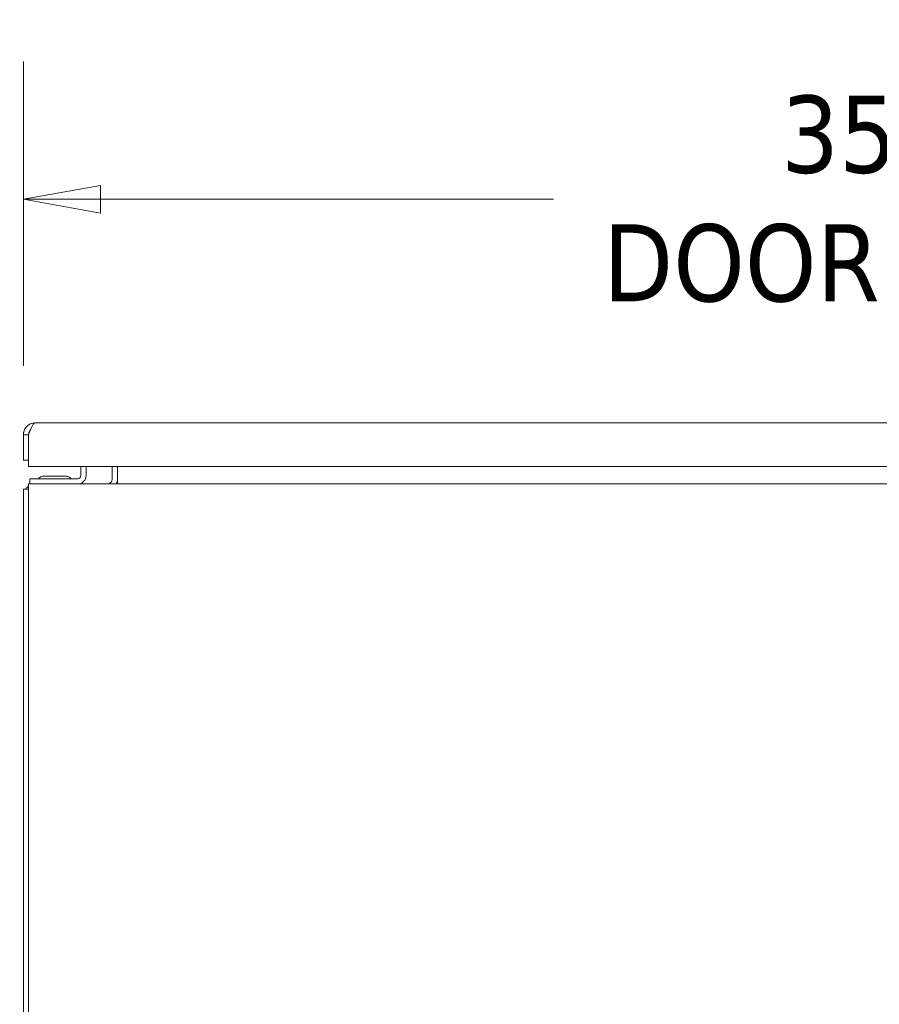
# Model space of a CAD drawing. Header units: inches. Extents: x 15 to 357, y 5 to 227.
# Tile 32 of 107: x 137 to 154, y 67 to 87. Entities that reach past the tile are written whole.
import ezdxf

# ---------------------------------------------------------------- set-up
doc = ezdxf.new("R2010")
doc.units = ezdxf.units.IN
doc.header["$LTSCALE"] = 22
doc.header["$MEASUREMENT"] = 0
doc.layers.get('0').update_dxf_attribs({"lineweight": 0})
doc.layers.add('Dimension (ANSI)', color=7, linetype='Continuous', lineweight=5)
doc.layers.add('Visible (ANSI)', color=7, linetype='Continuous', lineweight=5)
doc.styles.add('ROMANS', font='tahoma.ttf')
doc.dimstyles.new('Default (ANSI)', dxfattribs={"dimscale": 22, "dimtxt": 0.07, "dimasz": 0.07, "dimexe": 0.125, "dimexo": 0.0625, "dimgap": 0.031496, "dimtad": 0, "dimtih": 1, "dimtoh": 1, "dimrnd": 1e-08, "dimzin": 0, "dimdsep": 46, "dimtxsty": 'ROMANS', "dimblk": 'Filled-1', "dimcen": 0.09, "dimdle": 0.393701, "dimclrd": 256, "dimclre": 256, "dimclrt": 256, "dimadec": 0, "dimazin": 0, "dimtfac": 0.928571, "dimtofl": 0, "dimtmove": 0, "dimatfit": 3, "dimfxl": 1, "dimtolj": 1, "dimtzin": 0, "dimlwd": -1, "dimlwe": -1, "dimarcsym": 0})

# ---------------------------------------------------------------- blocks, each defined once
blk = doc.blocks.new('Filled-1')
at = {"color": 0}
for p, q in [((0, 0), (-1, 0.179)), ((-1, 0.179), (-1, -0.179)), ((-1, 0), (0, 0)), ((-1, -0.179), (0, 0))]:
    blk.add_line(p, q, dxfattribs=at)
at = {"color": 0, "flags": 128}
blk.add_lwpolyline([(-1, -0.179), (0, 0), (-1, 0.179), (-1, -0.179)], dxfattribs=at)
at = {"color": 0}
blk.add_solid([(-1, -0.179), (0, 0), (-1, 0.179), (-1, -0.179)], dxfattribs=at)
blk = doc.blocks.new('*D25')
at = {"layer": 'Defpoints', "color": 0, "transparency": 16777216}
for p in [(136.946, 83.034), (136.946, 78.331), (172.383, 78.331)]:
    blk.add_point(p, dxfattribs=at)
at = {"layer": 'Dimension (ANSI)', "transparency": 16777216}
for p, q in [((136.946, 79.706), (136.946, 85.784)), ((172.383, 79.706), (172.383, 85.784)), ((138.486, 83.034), (147.52, 83.034)), ((170.843, 83.034), (161.808, 83.034))]:
    blk.add_line(p, q, dxfattribs=at)
at = {"layer": 'Dimension (ANSI)', "transparency": 16777216, "xscale": 1.54000000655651, "yscale": 1.54000000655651, "zscale": 1.54000000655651, "rotation": 180}
blk.add_blockref('Filled-1', (136.946, 83.034), dxfattribs=at)
at = {"layer": 'Dimension (ANSI)', "transparency": 16777216, "xscale": 1.54000000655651, "yscale": 1.54000000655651, "zscale": 1.54000000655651}
blk.add_blockref('Filled-1', (172.383, 83.034), dxfattribs=at)
at = {"layer": 'Dimension (ANSI)', "transparency": 16777216, "insert": (154.664, 83.034), "char_height": 1.54, "attachment_point": 5, "style": 'ROMANS'}
blk.add_mtext('\\A1;\\fTahoma|b0|i0;\\H1.5400;35.44\\P\\fTahoma|b0|i0;\\H1.5400;DOOR WIDTH', dxfattribs=at)
blk = doc.blocks.new('*D27')
at = {"layer": 'Defpoints', "color": 0, "transparency": 16777216}
for p in [(137.05, 77.351), (132.024, 53.226), (137.19, 53.226)]:
    blk.add_point(p, dxfattribs=at)
at = {"layer": 'Dimension (ANSI)', "transparency": 16777216}
for p, q in [((135.675, 77.351), (129.274, 77.351)), ((132.024, 75.811), (132.024, 69.334)), ((132.024, 54.766), (132.024, 61.243)), ((135.815, 53.226), (129.274, 53.226))]:
    blk.add_line(p, q, dxfattribs=at)
at = {"layer": 'Dimension (ANSI)', "transparency": 16777216, "xscale": 1.54000000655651, "yscale": 1.54000000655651, "zscale": 1.54000000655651}
for p, rotation in [((132.024, 77.351), 90), ((132.024, 53.226), 270)]:
    blk.add_blockref('Filled-1', p, dxfattribs=dict(at, rotation=rotation))
at = {"layer": 'Dimension (ANSI)', "transparency": 16777216, "insert": (132.024, 65.289), "char_height": 1.54, "attachment_point": 5, "style": 'ROMANS'}
blk.add_mtext('\\A1;24.13\\PTUB\\PDEPTH', dxfattribs=at)
blk = doc.blocks.new('*D28')
at = {"layer": 'Defpoints', "color": 0, "transparency": 16777216}
for p in [(137.188, 78.574), (122.95, 53.226), (137.19, 53.226)]:
    blk.add_point(p, dxfattribs=at)
at = {"layer": 'Dimension (ANSI)', "transparency": 16777216}
for p, q in [((135.813, 78.574), (120.2, 78.574)), ((122.95, 77.034), (122.95, 67.436)), ((122.95, 54.766), (122.95, 64.015)), ((135.815, 53.226), (120.2, 53.226))]:
    blk.add_line(p, q, dxfattribs=at)
at = {"layer": 'Dimension (ANSI)', "transparency": 16777216, "xscale": 1.54000000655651, "yscale": 1.54000000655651, "zscale": 1.54000000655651}
for p, rotation in [((122.95, 78.574), 90), ((122.95, 53.226), 270)]:
    blk.add_blockref('Filled-1', p, dxfattribs=dict(at, rotation=rotation))
at = {"layer": 'Dimension (ANSI)', "transparency": 16777216, "insert": (122.95, 65.725), "char_height": 1.54, "attachment_point": 5, "style": 'ROMANS'}
blk.add_mtext('\\A1;(25.35)', dxfattribs=at)

msp = doc.modelspace()

# ---------------------------------------------------------------- linework, layer by layer
at = {"layer": 'Visible (ANSI)'}
for p, q in [((137.1882, 78.5735), (172.1404, 78.5735)), ((136.9455, 78.3309), (136.9455, 77.8235)), ((137.0475, 78.3309), (136.9455, 78.3309)), ((137.0475, 78.3309), (137.0475, 77.8235)), ((137.0482, 77.6985), (137.0482, 78.3309)), ((136.9455, 77.8235), (137.0475, 77.8235)), ((172.2803, 77.6985), (137.0482, 77.6985)), ((138.0935, 77.6985), (138.0935, 77.5178)), ((138.1975, 77.5178), (138.1975, 77.6985)), ((138.7205, 77.6985), (138.7205, 77.445)), ((138.8225, 77.6985), (138.8225, 77.445)), ((137.0725, 77.4553), (137.1975, 77.4553)), ((137.0725, 77.4553), (137.0725, 77.3513)), ((138.031, 77.4553), (137.1975, 77.4553)), ((137.8078, 77.5074), (137.3372, 77.5074)), ((138.8225, 77.445), (138.8225, 77.3513)), ((137.0495, 77.2493), (136.9475, 77.2493)), ((136.9475, 77.2493), (136.9475, 53.4689)), ((137.0495, 77.3513), (172.9705, 77.3513)), ((137.0495, 77.3513), (137.0495, 77.1087)), ((137.0495, 53.3283), (137.0495, 77.1087))]:
    msp.add_line(p, q, dxfattribs=at)
for centre, radius, start, end in [((137.2317, 77.4865), 0.0312, 270, 320.25381), ((137.3432, 77.3938), 0.1138, 94.18099, 140.25381), ((137.3372, 77.4761), 0.0312, 90, 94.18099), ((137.8078, 77.4761), 0.0312, 85.81901, 90), ((137.8018, 77.3938), 0.1138, 39.74619, 85.81901), ((137.9133, 77.4865), 0.0312, 219.74619, 270), ((138.031, 77.5178), 0.1665, 270, 0), ((138.031, 77.5178), 0.0625, 270, 0), ((138.6268, 77.445), 0.0938, 270, 0), ((138.6268, 77.445), 0.1957, 331.38464, 0), ((137.1902, 77.1087), 0.2426, 125.42228, 144.57772)]:
    msp.add_arc(centre, radius, start, end, dxfattribs=at)
for points, knots in [([(137.1882, 78.5735), (137.1163, 78.5735), (137.0451, 78.5397), (136.9998, 78.4839), (136.965, 78.441), (136.9455, 78.3861), (136.9455, 78.3309)], [0, 0, 0, 0, 0.8887074, 0.8887074, 0.8887074, 1.5707963, 1.5707963, 1.5707963, 1.5707963]), ([(137.0838, 78.425), (137.0781, 78.4187), (137.0729, 78.4119), (137.0684, 78.4047), (137.0549, 78.3826), (137.0475, 78.3568), (137.0475, 78.3309)], [0.83656317, 0.83656317, 0.83656317, 0.83656317, 1.01853754, 1.01853754, 1.01853754, 1.57079633, 1.57079633, 1.57079633, 1.57079633]), ([(137.0482, 78.3309), (137.0746, 78.4028), (137.101, 78.4739), (137.1274, 78.5193), (137.1476, 78.554), (137.1679, 78.5735), (137.1882, 78.5735)], [0, 0, 0, 0, 0.8887074, 0.8887074, 0.8887074, 1.5707963, 1.5707963, 1.5707963, 1.5707963])]:
    msp.add_open_spline(points, degree=3, knots=knots, dxfattribs=at)

# ---------------------------------------------------------------- dimensions: what is measured, and where the dimension line sits
at = {"layer": 'Dimension (ANSI)'}
for base, p1, p2, angle, text, override, picture, middle in [((136.9455, 83.0339), (172.383, 78.3309), (136.9455, 78.3309), 180, '\\fTahoma|b0|i0;\\H1.5400;<>\\P\\fTahoma|b0|i0;\\H1.5400;DOOR WIDTH', {"dimgap": 0.031496, "dimtih": 0, "dimtoh": 0, "dimdec": 2, "dimtol": 0, "dimlim": 0, "dimtp": 0, "dimtm": 0, "dimtdec": 2, "dimatfit": 1}, '*D25', (154.6643, 83.0339)), ((122.9499, 53.2263), (137.1882, 78.5735), (137.1902, 53.2263), 90, '(<>)', {"dimgap": 0.031496, "dimdec": 2, "dimtol": 0, "dimlim": 0, "dimtp": 0, "dimtm": 0, "dimtdec": 2, "dimatfit": 1}, '*D28', (122.9499, 65.7253)), ((132.0243528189, 53.2262858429), (137.0495279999, 77.3512858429), (137.1901529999, 53.2262858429), 270, '<>\\PTUB\\PDEPTH', {"dimgap": 0.031496, "dimdec": 2, "dimtol": 0, "dimlim": 0, "dimtp": 0, "dimtm": 0, "dimtdec": 2, "dimatfit": 1}, '*D27', (132.0243528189, 65.2887858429))]:
    dim = msp.add_linear_dim(base=base, p1=p1, p2=p2, angle=angle, text=text, dimstyle='Default (ANSI)', override=override, dxfattribs=at)
    dim.commit()
    dim.dimension.update_dxf_attribs({"geometry": picture, "text_midpoint": middle, "dimtype": 160})

doc.saveas('drawing.dxf')
